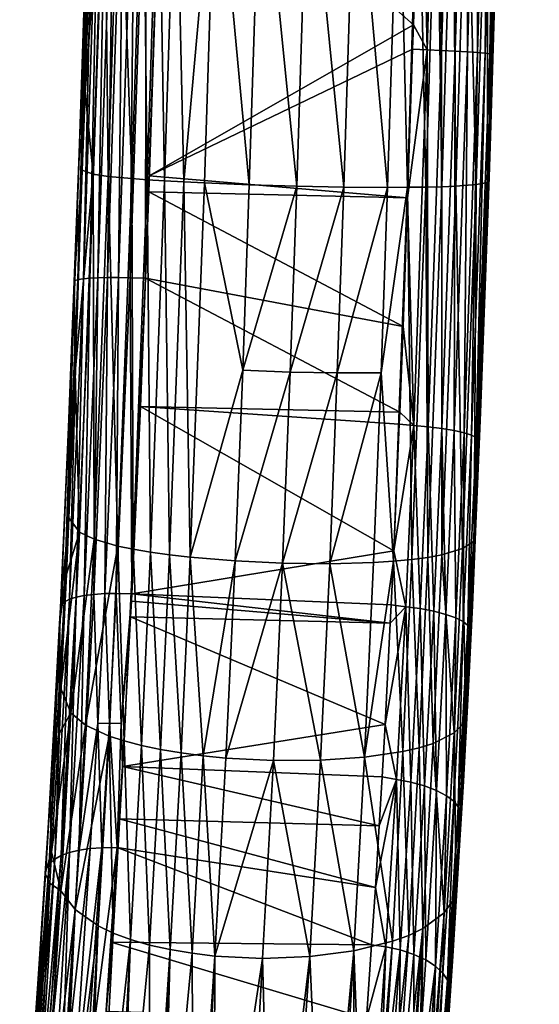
# Model space of a CAD drawing. Extents: x -0.094 to 0.094, y -0.181 to -0.002.
# Tile 21 of 256: x 0.013 to 0.023, y -0.164 to -0.144. Entities that reach past the tile are written whole.
import ezdxf

# ---------------------------------------------------------------- set-up
doc = ezdxf.new("R2010")
doc.units = 0
doc.layers.add('mesh', color=7, linetype='CONTINUOUS')

msp = doc.modelspace()

# ---------------------------------------------------------------- meshes
at = {"layer": 'mesh'}
mesh = msp.add_polyface(dxfattribs=at)
corners = [(0.015392, -0.139172, 0.090227), (0.020592, -0.137255, 0.089828), (0.020534, -0.139284, 0.089839), (0.01561, -0.130604, 0.090207), (0.020777, -0.130707, 0.089792), (0.020838, -0.128547, 0.089781), (0.013739, -0.146649, 0.088967), (0.013961, -0.139831, 0.088834), (0.013967, -0.139939, 0.089063), (0.014945, -0.102904, 0.088988), (0.014026, -0.13994, 0.089318), (0.015005, -0.102905, 0.089243), (0.014135, -0.139943, 0.089567), (0.015115, -0.102907, 0.08949), (0.014264, -0.139947, 0.089755), (0.015244, -0.10291, 0.089678), (0.014423, -0.139951, 0.089917), (0.015404, -0.102913, 0.089839), (0.014612, -0.139957, 0.090051), (0.015594, -0.102917, 0.089971), (0.014833, -0.139963, 0.090154), (0.015816, -0.102921, 0.090073), (0.015062, -0.13997, 0.090214), (0.022041, -0.137297, 0.088751), (0.022135, -0.1373, 0.08846), (0.021908, -0.144999, 0.088535), (0.022897, -0.106462, 0.088344), (0.020888, -0.137264, 0.089757), (0.020661, -0.14492, 0.08983), (0.021448, -0.13728, 0.089493), (0.021692, -0.137287, 0.089282), (0.021465, -0.14496, 0.089357), (0.021175, -0.137272, 0.089652), (0.021222, -0.144946, 0.089566), (0.022165, -0.1373, 0.088212), (0.021944, -0.145009, 0.088285), (0.022361, -0.1305, 0.088148), (0.021892, -0.137292, 0.089031), (0.021815, -0.144987, 0.088827), (0.022804, -0.106459, 0.088637), (0.021666, -0.144974, 0.089105), (0.020949, -0.144932, 0.089725), (0.014143, -0.136328, 0.087417), (0.014016, -0.140351, 0.087482), (0.014802, -0.112479, 0.087043), (0.02211, -0.140493, 0.087675), (0.022165, -0.138675, 0.087644), (0.022828, -0.112624, 0.087548), (0.014231, -0.140378, 0.085679), (0.020854, -0.1405, 0.08347), (0.021399, -0.11263, 0.083131), (0.020492, -0.140497, 0.083208), (0.019226, -0.140484, 0.082685), (0.019574, -0.112613, 0.08233), (0.018288, -0.140472, 0.082573), (0.020096, -0.140494, 0.082989), (0.019949, -0.112617, 0.082447), (0.02186, -0.140505, 0.084889), (0.022443, -0.112635, 0.084436), (0.021452, -0.140504, 0.084111), (0.021998, -0.112634, 0.083717), (0.021176, -0.140503, 0.083771), (0.014532, -0.140394, 0.084807), (0.015066, -0.112514, 0.085085), (0.016608, -0.112566, 0.08289), (0.015655, -0.140426, 0.083411), (0.01645, -0.140442, 0.082948), (0.016063, -0.112553, 0.083296), (0.015308, -0.140418, 0.083705), (0.015004, -0.14041, 0.084038), (0.015081, -0.147509, 0.083867), (0.014777, -0.147487, 0.084199), (0.014304, -0.147441, 0.084965), (0.022083, -0.140503, 0.085767), (0.015371, -0.139986, 0.090229), (0.020389, -0.14442, 0.089866), (0.016046, -0.113447, 0.090167), (0.016044, -0.102926, 0.090131), (0.02081, -0.112625, 0.082779), (0.022552, -0.112634, 0.084758), (0.017215, -0.112578, 0.082592), (0.017344, -0.140458, 0.082664), (0.015732, -0.112544, 0.083662), (0.022757, -0.112632, 0.085597), (0.017997, -0.112591, 0.082367)]
mesh.append_faces([[corners[k] for k in face] for face in [(0, 1, 2, 2), (3, 1, 0, 0), (3, 4, 1, 1), (5, 4, 3, 3), (6, 7, 8, 8), (9, 8, 7, 7), (9, 10, 8, 8), (11, 12, 10, 10), (13, 14, 12, 12), (15, 16, 14, 14), (17, 18, 16, 16), (19, 20, 18, 18), (21, 22, 20, 20), (23, 24, 25, 25), (26, 24, 23, 23), (2, 27, 28, 28), (1, 27, 2, 2), (1, 4, 27, 27), (29, 30, 31, 31), (32, 29, 33, 33), (4, 5, 27, 27), (24, 34, 35, 35), (24, 36, 34, 34), (37, 23, 38, 38), (39, 23, 37, 37), (30, 37, 40, 40), (27, 32, 41, 41), (42, 7, 43, 43), (44, 7, 42, 42), (34, 45, 35, 35), (34, 46, 45, 45), (36, 46, 34, 34), (36, 47, 46, 46), (48, 42, 43, 43), (48, 44, 42, 42), (49, 50, 51, 51), (52, 53, 54, 54), (55, 56, 52, 52), (57, 58, 59, 59), (59, 60, 61, 61), (62, 63, 48, 48), (64, 65, 66, 66), (65, 67, 68, 68), (69, 70, 68, 68), (62, 71, 69, 69), (48, 72, 62, 62), (73, 45, 46, 46), (74, 2, 75, 75), (0, 2, 74, 74), (76, 3, 74, 74), (77, 74, 22, 22), (3, 0, 74, 74), (51, 78, 55, 55), (73, 79, 57, 57), (80, 66, 81, 81), (69, 82, 62, 62), (68, 82, 69, 69), (46, 83, 73, 73), (54, 84, 81, 81)]])
mesh = msp.add_polyface(dxfattribs=at)
corners = [(0.020389, -0.14442, 0.089866), (0.020373, -0.144908, 0.089896), (0.015125, -0.14743, 0.090406), (0.013967, -0.139939, 0.089063), (0.013643, -0.149522, 0.089387), (0.013739, -0.146649, 0.088967), (0.014026, -0.13994, 0.089318), (0.013702, -0.149501, 0.089642), (0.014135, -0.139943, 0.089567), (0.013812, -0.149484, 0.08989), (0.014264, -0.139947, 0.089755), (0.013941, -0.149472, 0.090079), (0.014423, -0.139951, 0.089917), (0.014101, -0.149464, 0.09024), (0.014612, -0.139957, 0.090051), (0.01429, -0.149459, 0.090374), (0.014833, -0.139963, 0.090154), (0.014511, -0.149458, 0.090478), (0.015062, -0.13997, 0.090214), (0.01474, -0.149462, 0.090538), (0.021908, -0.144999, 0.088535), (0.021944, -0.145009, 0.088285), (0.021904, -0.146388, 0.088298), (0.022135, -0.1373, 0.08846), (0.022041, -0.137297, 0.088751), (0.021815, -0.144987, 0.088827), (0.020534, -0.139284, 0.089839), (0.020661, -0.14492, 0.08983), (0.020272, -0.147871, 0.090075), (0.021448, -0.13728, 0.089493), (0.021465, -0.14496, 0.089357), (0.021222, -0.144946, 0.089566), (0.021175, -0.137272, 0.089652), (0.020949, -0.144932, 0.089725), (0.021892, -0.137292, 0.089031), (0.021666, -0.144974, 0.089105), (0.021692, -0.137287, 0.089282), (0.020888, -0.137264, 0.089757), (0.014016, -0.140351, 0.087482), (0.013845, -0.145775, 0.08757), (0.013961, -0.139831, 0.088834), (0.021925, -0.146631, 0.087781), (0.02211, -0.140493, 0.087675), (0.014231, -0.140378, 0.085679), (0.015655, -0.140426, 0.083411), (0.01581, -0.147552, 0.083324), (0.01645, -0.140442, 0.082948), (0.015428, -0.147531, 0.083575), (0.015308, -0.140418, 0.083705), (0.015081, -0.147509, 0.083867), (0.015004, -0.14041, 0.084038), (0.014777, -0.147487, 0.084199), (0.014532, -0.140394, 0.084807), (0.014304, -0.147441, 0.084965), (0.014003, -0.147397, 0.085834), (0.021866, -0.147562, 0.085947), (0.022083, -0.140503, 0.085767), (0.02186, -0.140505, 0.084889), (0.021641, -0.147605, 0.085072), (0.021452, -0.140504, 0.084111), (0.021233, -0.147637, 0.084294), (0.021176, -0.140503, 0.083771), (0.020956, -0.147648, 0.083955), (0.020854, -0.1405, 0.08347), (0.020633, -0.147656, 0.083653), (0.020492, -0.140497, 0.083208), (0.020271, -0.14766, 0.083391), (0.020096, -0.140494, 0.082989), (0.019874, -0.147661, 0.083171), (0.019226, -0.140484, 0.082685), (0.019002, -0.147655, 0.082864), (0.018288, -0.140472, 0.082573), (0.018064, -0.147637, 0.082749), (0.017344, -0.140458, 0.082664), (0.017118, -0.147608, 0.082836), (0.016224, -0.147572, 0.083116), (0.015371, -0.139986, 0.090229), (0.015046, -0.149468, 0.090599), (0.015113, -0.147751, 0.090436)]
mesh.append_faces([[corners[k] for k in face] for face in [(0, 1, 2, 2), (3, 4, 5, 5), (6, 7, 3, 3), (8, 9, 6, 6), (10, 11, 8, 8), (12, 13, 10, 10), (14, 15, 12, 12), (16, 17, 14, 14), (18, 19, 16, 16), (20, 21, 22, 22), (23, 21, 20, 20), (24, 20, 25, 25), (26, 27, 0, 0), (27, 1, 0, 0), (27, 28, 1, 1), (29, 30, 31, 31), (32, 31, 33, 33), (34, 25, 35, 35), (36, 35, 30, 30), (37, 33, 27, 27), (38, 5, 39, 39), (38, 40, 5, 5), (21, 41, 22, 22), (21, 42, 41, 41), (43, 38, 39, 39), (44, 45, 46, 46), (44, 47, 45, 45), (48, 47, 44, 44), (48, 49, 47, 47), (50, 51, 49, 49), (52, 53, 51, 51), (43, 54, 53, 53), (39, 54, 43, 43), (55, 41, 42, 42), (56, 55, 42, 42), (57, 55, 56, 56), (57, 58, 55, 55), (59, 58, 57, 57), (59, 60, 58, 58), (61, 60, 59, 59), (61, 62, 60, 60), (63, 62, 61, 61), (63, 64, 62, 62), (65, 64, 63, 63), (65, 66, 64, 64), (67, 66, 65, 65), (67, 68, 66, 66), (69, 68, 67, 67), (69, 70, 68, 68), (71, 70, 69, 69), (71, 72, 70, 70), (73, 72, 71, 71), (73, 74, 72, 72), (46, 74, 73, 73), (46, 75, 74, 74), (45, 75, 46, 46), (76, 0, 2, 2), (76, 77, 18, 18), (2, 78, 76, 76)]])
mesh = msp.add_polyface(dxfattribs=at)
corners = [(0.015113, -0.147751, 0.090436), (0.020272, -0.147871, 0.090075), (0.020184, -0.150435, 0.090229), (0.015125, -0.14743, 0.090406), (0.020373, -0.144908, 0.089896), (0.013643, -0.149522, 0.089387), (0.013629, -0.149535, 0.089227), (0.013739, -0.146649, 0.088967), (0.013517, -0.152442, 0.08949), (0.013967, -0.139939, 0.089063), (0.013702, -0.149501, 0.089642), (0.014026, -0.13994, 0.089318), (0.013812, -0.149484, 0.08989), (0.014135, -0.139943, 0.089567), (0.013941, -0.149472, 0.090079), (0.014264, -0.139947, 0.089755), (0.014101, -0.149464, 0.09024), (0.014423, -0.139951, 0.089917), (0.01429, -0.149459, 0.090374), (0.014612, -0.139957, 0.090051), (0.014511, -0.149458, 0.090478), (0.014833, -0.139963, 0.090154), (0.01474, -0.149462, 0.090538), (0.021908, -0.144999, 0.088535), (0.021904, -0.146388, 0.088298), (0.021637, -0.152645, 0.089146), (0.021815, -0.144987, 0.088827), (0.020394, -0.15241, 0.090423), (0.020661, -0.14492, 0.08983), (0.021222, -0.144946, 0.089566), (0.021197, -0.15251, 0.089957), (0.020954, -0.15247, 0.090164), (0.021465, -0.14496, 0.089357), (0.020949, -0.144932, 0.089725), (0.020681, -0.152437, 0.090321), (0.021666, -0.144974, 0.089105), (0.021545, -0.1526, 0.089434), (0.021397, -0.152554, 0.089709), (0.013789, -0.147315, 0.087655), (0.013645, -0.151346, 0.087879), (0.013845, -0.145775, 0.08757), (0.021896, -0.147454, 0.087851), (0.021728, -0.152147, 0.088252), (0.021925, -0.146631, 0.087781), (0.014003, -0.147397, 0.085834), (0.021641, -0.147605, 0.085072), (0.021597, -0.154713, 0.086756), (0.021866, -0.147562, 0.085947), (0.021233, -0.147637, 0.084294), (0.021368, -0.154863, 0.085888), (0.020956, -0.147648, 0.083955), (0.020957, -0.154988, 0.085113), (0.020633, -0.147656, 0.083653), (0.020678, -0.155039, 0.084772), (0.020271, -0.14766, 0.083391), (0.020354, -0.155081, 0.084467), (0.015428, -0.147531, 0.083575), (0.015529, -0.154986, 0.084029), (0.01581, -0.147552, 0.083324), (0.015081, -0.147509, 0.083867), (0.015147, -0.154934, 0.084268), (0.014777, -0.147487, 0.084199), (0.014802, -0.154876, 0.084549), (0.014304, -0.147441, 0.084965), (0.014499, -0.154813, 0.084869), (0.014029, -0.154678, 0.085615), (0.013731, -0.154533, 0.086468), (0.016987, -0.151308, 0.08309), (0.017118, -0.147608, 0.082836), (0.016224, -0.147572, 0.083116), (0.018064, -0.147637, 0.082749), (0.017933, -0.151345, 0.083013), (0.019002, -0.147655, 0.082864), (0.018871, -0.151362, 0.083137), (0.019874, -0.147661, 0.083171), (0.019744, -0.151358, 0.083452), (0.015942, -0.155033, 0.083833), (0.015046, -0.149468, 0.090599), (0.015062, -0.13997, 0.090214), (0.015371, -0.139986, 0.090229)]
mesh.append_faces([[corners[k] for k in face] for face in [(0, 1, 2, 2), (3, 1, 0, 0), (3, 4, 1, 1), (5, 6, 7, 7), (5, 8, 6, 6), (9, 10, 5, 5), (11, 12, 10, 10), (13, 14, 12, 12), (15, 16, 14, 14), (17, 18, 16, 16), (19, 20, 18, 18), (21, 22, 20, 20), (23, 24, 25, 25), (26, 23, 25, 25), (27, 1, 28, 28), (27, 2, 1, 1), (29, 30, 31, 31), (29, 32, 30, 30), (33, 31, 34, 34), (33, 29, 31, 31), (35, 36, 37, 37), (35, 26, 36, 36), (32, 37, 30, 30), (32, 35, 37, 37), (28, 34, 27, 27), (28, 33, 34, 34), (38, 6, 39, 39), (38, 7, 6, 6), (40, 7, 38, 38), (24, 41, 42, 42), (43, 41, 24, 24), (44, 38, 39, 39), (45, 46, 47, 47), (48, 49, 45, 45), (50, 51, 48, 48), (52, 53, 50, 50), (54, 55, 52, 52), (56, 57, 58, 58), (59, 60, 56, 56), (61, 62, 59, 59), (63, 64, 61, 61), (44, 65, 63, 63), (39, 66, 44, 44), (67, 68, 69, 69), (67, 70, 68, 68), (71, 70, 67, 67), (71, 72, 70, 70), (73, 72, 71, 71), (73, 74, 72, 72), (75, 74, 73, 73), (54, 74, 75, 75), (40, 38, 44, 44), (47, 41, 43, 43), (46, 41, 47, 47), (46, 42, 41, 41), (58, 76, 69, 69), (0, 2, 77, 77), (78, 77, 22, 22), (79, 0, 77, 77)]])
mesh = msp.add_polyface(dxfattribs=at)
corners = [(0.019826, -0.158368, 0.091888), (0.014753, -0.156226, 0.091683), (0.019927, -0.156347, 0.091322), (0.021473, -0.156396, 0.089881), (0.021637, -0.152645, 0.089146), (0.021593, -0.154688, 0.089201), (0.021503, -0.156425, 0.089738), (0.021668, -0.152675, 0.088982), (0.021904, -0.146388, 0.088298), (0.021545, -0.1526, 0.089434), (0.021382, -0.15632, 0.090162), (0.021815, -0.144987, 0.088827), (0.020114, -0.15214, 0.090492), (0.020184, -0.150435, 0.090229), (0.020394, -0.15241, 0.090423), (0.020104, -0.152383, 0.090529), (0.02, -0.154905, 0.090918), (0.020235, -0.156022, 0.091125), (0.019946, -0.155983, 0.09122), (0.020954, -0.15247, 0.090164), (0.021036, -0.156175, 0.090673), (0.020793, -0.156112, 0.090875), (0.021197, -0.15251, 0.089957), (0.020681, -0.152437, 0.090321), (0.020521, -0.156061, 0.091027), (0.021397, -0.152554, 0.089709), (0.021235, -0.156245, 0.090431), (0.021564, -0.155998, 0.088944), (0.021634, -0.154364, 0.08865), (0.021728, -0.152147, 0.088252), (0.021476, -0.15774, 0.089468), (0.02143, -0.158295, 0.08761), (0.01872, -0.155164, 0.08365), (0.019593, -0.15514, 0.083973), (0.019744, -0.151358, 0.083452), (0.021641, -0.147605, 0.085072), (0.021368, -0.154863, 0.085888), (0.021597, -0.154713, 0.086756), (0.021233, -0.147637, 0.084294), (0.020957, -0.154988, 0.085113), (0.020956, -0.147648, 0.083955), (0.020678, -0.155039, 0.084772), (0.020633, -0.147656, 0.083653), (0.020354, -0.155081, 0.084467), (0.020271, -0.14766, 0.083391), (0.019991, -0.155115, 0.0842), (0.021198, -0.158539, 0.086761), (0.020783, -0.158748, 0.085999), (0.020502, -0.158836, 0.085663), (0.020177, -0.158912, 0.085361), (0.018871, -0.151362, 0.083137), (0.017781, -0.155153, 0.083514), (0.017933, -0.151345, 0.083013), (0.016835, -0.155108, 0.083577), (0.018539, -0.159085, 0.084541), (0.019414, -0.159025, 0.084869), (0.014777, -0.155767, 0.091553), (0.014947, -0.152033, 0.090842), (0.015046, -0.149468, 0.090599)]
mesh.append_faces([[corners[k] for k in face] for face in [(0, 1, 2, 2), (3, 4, 5, 5), (5, 6, 3, 3), (4, 7, 5, 5), (4, 8, 7, 7), (9, 3, 10, 10), (9, 4, 3, 3), (11, 4, 9, 9), (12, 13, 14, 14), (14, 15, 12, 12), (14, 16, 15, 15), (17, 16, 14, 14), (17, 18, 16, 16), (17, 2, 18, 18), (17, 0, 2, 2), (19, 20, 21, 21), (19, 22, 20, 20), (23, 21, 24, 24), (23, 19, 21, 21), (25, 10, 26, 26), (25, 9, 10, 10), (22, 26, 20, 20), (22, 25, 26, 26), (14, 24, 17, 17), (14, 23, 24, 24), (5, 27, 6, 6), (5, 28, 27, 27), (7, 28, 5, 5), (7, 29, 28, 28), (8, 29, 7, 7), (27, 30, 6, 6), (31, 30, 27, 27), (32, 33, 34, 34), (35, 36, 37, 37), (38, 39, 36, 36), (40, 41, 39, 39), (42, 43, 41, 41), (44, 45, 43, 43), (37, 27, 28, 28), (37, 31, 27, 27), (36, 31, 37, 37), (39, 46, 36, 36), (41, 47, 39, 39), (43, 48, 41, 41), (45, 49, 43, 43), (50, 32, 34, 34), (50, 51, 32, 32), (52, 51, 50, 50), (52, 53, 51, 51), (54, 32, 51, 51), (55, 33, 32, 32), (45, 33, 55, 55), (45, 34, 33, 33), (44, 34, 45, 45), (28, 29, 37, 37), (56, 18, 2, 2), (56, 16, 18, 18), (57, 15, 16, 16), (57, 12, 15, 15), (58, 13, 12, 12)]])
mesh = msp.add_polyface(dxfattribs=at)
corners = [(0.019927, -0.156347, 0.091322), (0.014753, -0.156226, 0.091683), (0.014771, -0.155909, 0.09158), (0.013364, -0.155989, 0.090398), (0.013352, -0.156042, 0.090192), (0.013517, -0.152442, 0.08949), (0.013338, -0.156359, 0.090254), (0.013147, -0.159829, 0.091388), (0.013643, -0.149522, 0.089387), (0.013425, -0.155929, 0.090647), (0.013702, -0.149501, 0.089642), (0.013536, -0.155873, 0.09089), (0.013812, -0.149484, 0.08989), (0.013666, -0.155833, 0.091074), (0.013941, -0.149472, 0.090079), (0.013826, -0.155801, 0.091233), (0.014101, -0.149464, 0.09024), (0.014016, -0.155777, 0.091365), (0.01429, -0.149459, 0.090374), (0.014238, -0.155762, 0.091468), (0.014511, -0.149458, 0.090478), (0.014467, -0.155758, 0.091528), (0.01474, -0.149462, 0.090538), (0.013533, -0.160925, 0.093053), (0.013724, -0.160878, 0.093179), (0.0141, -0.158351, 0.092243), (0.014329, -0.158342, 0.092303), (0.013477, -0.155375, 0.08842), (0.013364, -0.15765, 0.088981), (0.013524, -0.154248, 0.088268), (0.013645, -0.151346, 0.087879), (0.013629, -0.149535, 0.089227), (0.013731, -0.154533, 0.086468), (0.014029, -0.154678, 0.085615), (0.013856, -0.158382, 0.086394), (0.014499, -0.154813, 0.084869), (0.013563, -0.158141, 0.087223), (0.016198, -0.158994, 0.08454), (0.016835, -0.155108, 0.083577), (0.015942, -0.155033, 0.083833), (0.016653, -0.159039, 0.084444), (0.017781, -0.155153, 0.083514), (0.015147, -0.154934, 0.084268), (0.015349, -0.158868, 0.084867), (0.015529, -0.154986, 0.084029), (0.014802, -0.154876, 0.084549), (0.014969, -0.158788, 0.085095), (0.014624, -0.158699, 0.085364), (0.014323, -0.158601, 0.085672), (0.015428, -0.147531, 0.083575), (0.015081, -0.147509, 0.083867), (0.014777, -0.147487, 0.084199), (0.014304, -0.147441, 0.084965), (0.014003, -0.147397, 0.085834), (0.016987, -0.151308, 0.08309), (0.017933, -0.151345, 0.083013), (0.016224, -0.147572, 0.083116), (0.01581, -0.147552, 0.083324), (0.015761, -0.158936, 0.084681), (0.014947, -0.152033, 0.090842), (0.02, -0.154905, 0.090918), (0.014777, -0.155767, 0.091553), (0.015046, -0.149468, 0.090599), (0.020114, -0.15214, 0.090492), (0.014562, -0.158348, 0.092325)]
mesh.append_faces([[corners[k] for k in face] for face in [(0, 1, 2, 2), (3, 4, 5, 5), (3, 6, 4, 4), (7, 6, 3, 3), (8, 3, 5, 5), (8, 9, 3, 3), (10, 9, 8, 8), (10, 11, 9, 9), (12, 11, 10, 10), (12, 13, 11, 11), (14, 13, 12, 12), (14, 15, 13, 13), (16, 15, 14, 14), (16, 17, 15, 15), (18, 17, 16, 16), (18, 19, 17, 17), (20, 19, 18, 18), (20, 21, 19, 19), (22, 21, 20, 20), (15, 23, 13, 13), (17, 24, 15, 15), (19, 25, 17, 17), (21, 26, 19, 19), (27, 6, 28, 28), (27, 4, 6, 6), (29, 4, 27, 27), (29, 5, 4, 4), (30, 5, 29, 29), (30, 31, 5, 5), (32, 29, 27, 27), (33, 34, 35, 35), (32, 36, 33, 33), (27, 28, 32, 32), (37, 38, 39, 39), (40, 41, 38, 38), (42, 43, 44, 44), (45, 46, 42, 42), (35, 47, 45, 45), (34, 48, 35, 35), (49, 42, 44, 44), (50, 45, 42, 42), (51, 35, 45, 45), (52, 33, 35, 35), (53, 32, 33, 33), (30, 29, 32, 32), (54, 38, 55, 55), (54, 39, 38, 38), (56, 39, 54, 54), (44, 39, 57, 57), (44, 58, 39, 39), (43, 58, 44, 44), (59, 60, 61, 61), (62, 63, 59, 59), (0, 2, 61, 61), (22, 61, 21, 21), (62, 61, 22, 22), (62, 59, 61, 61), (61, 64, 21, 21), (2, 1, 61, 61)]])
mesh = msp.add_polyface(dxfattribs=at)
corners = [(0.019826, -0.158368, 0.091888), (0.014591, -0.159206, 0.092645), (0.014753, -0.156226, 0.091683), (0.019704, -0.160389, 0.092752), (0.014523, -0.160254, 0.093138), (0.019763, -0.159416, 0.092336), (0.013048, -0.161341, 0.092104), (0.013147, -0.159829, 0.091388), (0.013064, -0.161265, 0.092267), (0.0141, -0.158351, 0.092243), (0.013947, -0.160845, 0.093278), (0.013724, -0.160878, 0.093179), (0.014177, -0.160832, 0.093338), (0.014329, -0.158342, 0.092303), (0.014562, -0.158348, 0.092325), (0.013364, -0.155989, 0.090398), (0.013127, -0.161159, 0.092501), (0.013425, -0.155929, 0.090647), (0.01324, -0.161059, 0.092729), (0.013536, -0.155873, 0.09089), (0.013371, -0.160985, 0.092903), (0.013666, -0.155833, 0.091074), (0.013533, -0.160925, 0.093053), (0.013826, -0.155801, 0.091233), (0.014016, -0.155777, 0.091365), (0.014238, -0.155762, 0.091468), (0.014467, -0.155758, 0.091528), (0.013177, -0.160909, 0.090172), (0.01314, -0.161536, 0.090429), (0.013319, -0.158569, 0.089208), (0.013338, -0.156359, 0.090254), (0.013364, -0.15765, 0.088981), (0.01336, -0.161686, 0.088523), (0.013563, -0.158141, 0.087223), (0.016432, -0.162988, 0.085894), (0.017378, -0.163035, 0.085844), (0.017599, -0.15909, 0.084395), (0.013856, -0.158382, 0.086394), (0.014029, -0.154678, 0.085615), (0.013731, -0.154533, 0.086468), (0.014624, -0.158699, 0.085364), (0.01475, -0.162658, 0.086514), (0.014969, -0.158788, 0.085095), (0.014407, -0.162531, 0.086769), (0.014323, -0.158601, 0.085672), (0.014108, -0.162387, 0.087061), (0.013647, -0.162058, 0.087743), (0.015129, -0.162768, 0.086298), (0.015349, -0.158868, 0.084867), (0.016198, -0.158994, 0.08454), (0.015942, -0.155033, 0.083833), (0.015761, -0.158936, 0.084681), (0.016653, -0.159039, 0.084444), (0.016835, -0.155108, 0.083577), (0.015147, -0.154934, 0.084268), (0.014802, -0.154876, 0.084549), (0.014499, -0.154813, 0.084869), (0.015976, -0.162933, 0.085986), (0.017781, -0.155153, 0.083514), (0.01554, -0.16286, 0.086121), (0.01963, -0.161621, 0.09328), (0.014486, -0.160821, 0.093404), (0.014777, -0.155767, 0.091553)]
mesh.append_faces([[corners[k] for k in face] for face in [(0, 1, 2, 2), (1, 3, 4, 4), (0, 5, 1, 1), (6, 7, 8, 8), (9, 10, 11, 11), (9, 12, 10, 10), (13, 12, 9, 9), (2, 1, 14, 14), (15, 8, 7, 7), (15, 16, 8, 8), (17, 16, 15, 15), (17, 18, 16, 16), (19, 18, 17, 17), (19, 20, 18, 18), (21, 20, 19, 19), (21, 22, 20, 20), (23, 11, 22, 22), (24, 9, 11, 11), (25, 13, 9, 9), (26, 14, 13, 13), (27, 6, 28, 28), (27, 7, 6, 6), (29, 7, 27, 27), (29, 30, 7, 7), (31, 30, 29, 29), (32, 27, 28, 28), (33, 31, 29, 29), (34, 35, 36, 36), (33, 32, 37, 37), (33, 27, 32, 32), (29, 27, 33, 33), (38, 33, 37, 37), (39, 31, 33, 33), (40, 41, 42, 42), (40, 43, 41, 41), (44, 43, 40, 40), (44, 45, 43, 43), (46, 45, 44, 44), (47, 48, 42, 42), (41, 47, 42, 42), (49, 50, 51, 51), (52, 53, 49, 49), (54, 42, 48, 48), (55, 40, 42, 42), (56, 44, 40, 40), (37, 46, 44, 44), (32, 46, 37, 37), (57, 49, 51, 51), (34, 52, 49, 49), (36, 52, 34, 34), (36, 58, 52, 52), (48, 59, 51, 51), (47, 59, 48, 48), (4, 60, 61, 61), (1, 4, 61, 61), (13, 61, 12, 12), (14, 61, 13, 13), (14, 1, 61, 61), (62, 2, 14, 14)]])
mesh = msp.add_polyface(dxfattribs=at)
corners = [(0.014523, -0.160254, 0.093138), (0.019704, -0.160389, 0.092752), (0.01963, -0.161621, 0.09328), (0.014591, -0.159206, 0.092645), (0.019763, -0.159416, 0.092336), (0.021282, -0.160015, 0.09107), (0.021314, -0.160103, 0.090873), (0.021278, -0.160806, 0.09109), (0.021339, -0.159607, 0.09072), (0.021473, -0.156396, 0.089881), (0.021503, -0.156425, 0.089738), (0.021192, -0.159902, 0.091338), (0.021064, -0.163467, 0.09271), (0.021382, -0.15632, 0.090162), (0.020051, -0.159469, 0.09225), (0.019838, -0.162803, 0.093827), (0.019826, -0.158368, 0.091888), (0.020235, -0.156022, 0.091125), (0.020608, -0.159596, 0.092015), (0.020849, -0.159686, 0.091824), (0.020634, -0.163064, 0.093427), (0.020793, -0.156112, 0.090875), (0.021036, -0.156175, 0.090673), (0.020336, -0.159523, 0.092158), (0.020394, -0.162954, 0.093608), (0.020521, -0.156061, 0.091027), (0.021094, -0.163581, 0.092496), (0.021047, -0.15979, 0.091594), (0.020975, -0.163328, 0.092965), (0.021235, -0.156245, 0.090431), (0.020831, -0.163191, 0.093209), (0.020123, -0.162866, 0.093742), (0.021295, -0.160998, 0.090664), (0.021287, -0.16112, 0.090718), (0.021386, -0.159498, 0.089996), (0.021476, -0.15774, 0.089468), (0.021174, -0.162992, 0.091552), (0.021238, -0.161778, 0.08889), (0.021198, -0.158539, 0.086761), (0.02143, -0.158295, 0.08761), (0.021, -0.162129, 0.088081), (0.020783, -0.158748, 0.085999), (0.020578, -0.16244, 0.087356), (0.020502, -0.158836, 0.085663), (0.020296, -0.162575, 0.087037), (0.020177, -0.158912, 0.085361), (0.019968, -0.162694, 0.086751), (0.019414, -0.159025, 0.084869), (0.018539, -0.159085, 0.084541), (0.019199, -0.162883, 0.086286), (0.017599, -0.15909, 0.084395), (0.018321, -0.162999, 0.085979), (0.021368, -0.154863, 0.085888), (0.020957, -0.154988, 0.085113), (0.020678, -0.155039, 0.084772), (0.020354, -0.155081, 0.084467), (0.019991, -0.155115, 0.0842), (0.017781, -0.155153, 0.083514), (0.01872, -0.155164, 0.08365)]
mesh.append_faces([[corners[k] for k in face] for face in [(0, 1, 2, 2), (3, 4, 1, 1), (5, 6, 7, 7), (5, 8, 6, 6), (9, 8, 5, 5), (9, 10, 8, 8), (11, 5, 12, 12), (13, 5, 11, 11), (13, 9, 5, 5), (2, 14, 15, 15), (2, 1, 14, 14), (14, 16, 17, 17), (14, 4, 16, 16), (1, 4, 14, 14), (18, 19, 20, 20), (21, 19, 18, 18), (21, 22, 19, 19), (23, 18, 24, 24), (25, 18, 23, 23), (25, 21, 18, 18), (26, 5, 7, 7), (27, 11, 28, 28), (29, 11, 27, 27), (29, 13, 11, 11), (19, 27, 30, 30), (22, 27, 19, 19), (22, 29, 27, 27), (14, 23, 31, 31), (17, 23, 14, 14), (17, 25, 23, 23), (8, 32, 33, 33), (8, 34, 32, 32), (10, 34, 8, 8), (10, 35, 34, 34), (33, 6, 8, 8), (33, 7, 6, 6), (36, 7, 33, 33), (33, 32, 37, 37), (38, 37, 39, 39), (38, 40, 37, 37), (41, 40, 38, 38), (41, 42, 40, 40), (43, 42, 41, 41), (43, 44, 42, 42), (45, 44, 43, 43), (45, 46, 44, 44), (47, 46, 45, 45), (48, 49, 47, 47), (50, 51, 48, 48), (37, 35, 39, 39), (37, 34, 35, 35), (32, 34, 37, 37), (52, 38, 39, 39), (53, 41, 38, 38), (54, 43, 41, 41), (55, 45, 43, 43), (56, 47, 45, 45), (48, 57, 50, 50), (47, 58, 48, 48)]])
mesh = msp.add_polyface(dxfattribs=at)
corners = [(0.014267, -0.164095, 0.095012), (0.019453, -0.164231, 0.094633), (0.019322, -0.16618, 0.095643), (0.014364, -0.162712, 0.094293), (0.019553, -0.162761, 0.093871), (0.020123, -0.162866, 0.093742), (0.019886, -0.166287, 0.095512), (0.019721, -0.166241, 0.095579), (0.020975, -0.163328, 0.092965), (0.021064, -0.163467, 0.09271), (0.020803, -0.166826, 0.094593), (0.021192, -0.159902, 0.091338), (0.019604, -0.166223, 0.095598), (0.019838, -0.162803, 0.093827), (0.01963, -0.161621, 0.09328), (0.020608, -0.159596, 0.092015), (0.020634, -0.163064, 0.093427), (0.020394, -0.162954, 0.093608), (0.020336, -0.159523, 0.092158), (0.021094, -0.163581, 0.092496), (0.021282, -0.160015, 0.09107), (0.021019, -0.164717, 0.093071), (0.020822, -0.166882, 0.094488), (0.020831, -0.163191, 0.093209), (0.020733, -0.166744, 0.094741), (0.021047, -0.15979, 0.091594), (0.020402, -0.16648, 0.095208), (0.020849, -0.159686, 0.091824), (0.020051, -0.159469, 0.09225), (0.021174, -0.162992, 0.091552), (0.021278, -0.160806, 0.09109), (0.021057, -0.164723, 0.092453), (0.020867, -0.167015, 0.094236), (0.017552, -0.169478, 0.089208), (0.018321, -0.162999, 0.085979), (0.017378, -0.163035, 0.085844), (0.018606, -0.169367, 0.089493), (0.019199, -0.162883, 0.086286), (0.019968, -0.162694, 0.086751), (0.019574, -0.169106, 0.090059), (0.020296, -0.162575, 0.087037), (0.019442, -0.169164, 0.08994), (0.020578, -0.16244, 0.087356), (0.020513, -0.168565, 0.09116), (0.021, -0.162129, 0.088081), (0.021287, -0.16112, 0.090718), (0.021238, -0.161778, 0.08889), (0.019414, -0.159025, 0.084869), (0.018539, -0.159085, 0.084541), (0.017599, -0.15909, 0.084395), (0.016432, -0.162988, 0.085894), (0.016411, -0.169463, 0.089156), (0.01475, -0.162658, 0.086514), (0.014522, -0.169111, 0.089688), (0.015129, -0.162768, 0.086298), (0.015976, -0.162933, 0.085986), (0.016005, -0.16941, 0.089226), (0.01554, -0.16286, 0.086121), (0.015371, -0.169329, 0.089336), (0.015761, -0.158936, 0.084681), (0.016198, -0.158994, 0.08454), (0.015115, -0.169263, 0.089442), (0.014138, -0.165928, 0.095964), (0.014486, -0.160821, 0.093404), (0.020593, -0.166608, 0.094985), (0.020088, -0.166343, 0.095431), (0.019855, -0.168985, 0.090309), (0.020081, -0.168888, 0.090512), (0.020596, -0.168442, 0.091402), (0.020888, -0.167227, 0.093756), (0.020813, -0.168093, 0.092087), (0.020818, -0.168036, 0.092196), (0.014407, -0.162531, 0.086769), (0.014067, -0.168918, 0.090019)]
mesh.append_faces([[corners[k] for k in face] for face in [(0, 1, 2, 2), (3, 1, 0, 0), (3, 4, 1, 1), (5, 6, 7, 7), (8, 9, 10, 10), (11, 9, 8, 8), (1, 12, 2, 2), (1, 13, 12, 12), (4, 13, 1, 1), (4, 14, 13, 13), (15, 16, 17, 17), (18, 17, 5, 5), (19, 9, 20, 20), (21, 9, 19, 19), (21, 22, 9, 9), (23, 8, 24, 24), (25, 8, 23, 23), (16, 26, 17, 17), (16, 23, 26, 26), (27, 23, 16, 16), (13, 7, 12, 12), (13, 5, 7, 7), (28, 5, 13, 13), (29, 19, 30, 30), (31, 19, 29, 29), (31, 21, 19, 19), (31, 32, 21, 21), (33, 34, 35, 35), (34, 36, 37, 37), (38, 39, 40, 40), (37, 41, 38, 38), (42, 43, 44, 44), (45, 46, 29, 29), (47, 37, 38, 38), (48, 34, 37, 37), (49, 35, 34, 34), (50, 51, 35, 35), (52, 53, 54, 54), (55, 56, 50, 50), (57, 58, 55, 55), (55, 59, 57, 57), (50, 60, 55, 55), (54, 61, 57, 57), (0, 2, 62, 62), (63, 4, 3, 3), (63, 14, 4, 4), (62, 63, 3, 3), (26, 23, 64, 64), (5, 65, 6, 6), (5, 17, 65, 65), (23, 24, 64, 64), (17, 26, 65, 65), (40, 66, 42, 42), (66, 67, 42, 42), (44, 68, 46, 46), (43, 68, 44, 44), (31, 29, 69, 69), (46, 69, 29, 29), (70, 71, 46, 46), (72, 73, 52, 52)]])
mesh = msp.add_polyface(dxfattribs=at)
corners = [(0.012542, -0.167655, 0.095282), (0.012698, -0.166491, 0.094676), (0.01256, -0.167785, 0.095492), (0.012603, -0.167667, 0.095732), (0.01278, -0.166273, 0.09511), (0.012647, -0.167609, 0.095854), (0.012969, -0.167423, 0.096311), (0.013216, -0.166008, 0.095683), (0.013203, -0.167368, 0.096489), (0.012706, -0.167555, 0.095975), (0.012926, -0.166144, 0.09538), (0.012779, -0.167505, 0.096094), (0.013371, -0.160985, 0.092903), (0.01324, -0.161059, 0.092729), (0.013048, -0.161341, 0.092104), (0.013064, -0.161265, 0.092267), (0.012904, -0.16354, 0.093144), (0.012588, -0.168248, 0.093975), (0.012754, -0.167094, 0.093353), (0.01314, -0.161536, 0.090429), (0.012853, -0.167529, 0.092544), (0.01336, -0.161686, 0.088523), (0.012947, -0.167939, 0.091782), (0.014108, -0.162387, 0.087061), (0.013847, -0.168826, 0.090179), (0.014407, -0.162531, 0.086769), (0.013647, -0.162058, 0.087743), (0.013344, -0.16848, 0.090793), (0.012721, -0.166373, 0.094908), (0.012831, -0.166206, 0.095246), (0.012575, -0.167726, 0.09561), (0.01313, -0.168676, 0.097326), (0.013609, -0.165935, 0.095878), (0.013822, -0.165918, 0.09594), (0.013378, -0.165973, 0.095773), (0.01384, -0.168136, 0.097118), (0.014138, -0.165928, 0.095964), (0.01339, -0.168722, 0.097424), (0.01302, -0.166084, 0.095508), (0.014364, -0.162712, 0.094293), (0.014267, -0.164095, 0.095012), (0.014486, -0.160821, 0.093404), (0.014177, -0.160832, 0.093338), (0.013947, -0.160845, 0.093278), (0.013533, -0.160925, 0.093053), (0.013724, -0.160878, 0.093179), (0.013127, -0.161159, 0.092501), (0.01296, -0.167997, 0.091673), (0.013264, -0.168379, 0.090977), (0.013747, -0.168756, 0.090302), (0.014067, -0.168918, 0.090019)]
mesh.append_faces([[corners[k] for k in face] for face in [(0, 1, 2, 2), (3, 4, 5, 5), (6, 7, 8, 8), (9, 10, 11, 11), (12, 10, 13, 13), (14, 15, 16, 16), (17, 18, 1, 1), (1, 0, 17, 17), (1, 18, 19, 19), (19, 16, 1, 1), (19, 14, 16, 16), (20, 19, 18, 18), (20, 21, 19, 19), (22, 21, 20, 20), (23, 24, 25, 25), (26, 27, 23, 23), (2, 1, 28, 28), (5, 29, 9, 9), (4, 29, 5, 5), (28, 4, 3, 3), (30, 28, 3, 3), (31, 32, 33, 33), (31, 34, 32, 32), (31, 8, 34, 34), (30, 2, 28, 28), (35, 33, 36, 36), (35, 37, 33, 33), (8, 7, 34, 34), (6, 38, 7, 7), (11, 38, 6, 6), (10, 38, 11, 11), (37, 31, 33, 33), (29, 10, 9, 9), (36, 39, 40, 40), (33, 41, 36, 36), (33, 42, 41, 41), (43, 32, 34, 34), (42, 32, 43, 43), (33, 32, 42, 42), (44, 34, 7, 7), (44, 45, 34, 34), (38, 44, 7, 7), (38, 12, 44, 44), (12, 38, 10, 10), (13, 29, 46, 46), (10, 29, 13, 13), (46, 28, 15, 15), (46, 4, 28, 28), (29, 4, 46, 46), (16, 28, 1, 1), (16, 15, 28, 28), (45, 43, 34, 34), (22, 47, 21, 21), (26, 47, 48, 48), (27, 49, 23, 23), (23, 49, 24, 24), (24, 50, 25, 25), (48, 27, 26, 26), (21, 47, 26, 26)]])
mesh = msp.add_polyface(dxfattribs=at)
corners = [(0.01384, -0.168136, 0.097118), (0.018563, -0.17071, 0.098049), (0.013583, -0.168772, 0.097464), (0.019207, -0.16764, 0.096403), (0.018796, -0.169979, 0.097649), (0.021064, -0.163467, 0.09271), (0.020822, -0.166882, 0.094488), (0.020803, -0.166826, 0.094593), (0.020975, -0.163328, 0.092965), (0.020733, -0.166744, 0.094741), (0.020867, -0.167015, 0.094236), (0.021019, -0.164717, 0.093071), (0.020689, -0.16901, 0.095278), (0.019322, -0.16618, 0.095643), (0.019604, -0.166223, 0.095598), (0.01934, -0.170179, 0.097569), (0.019721, -0.166241, 0.095579), (0.019886, -0.166287, 0.095512), (0.019181, -0.170105, 0.097621), (0.019068, -0.170068, 0.097629), (0.020217, -0.170884, 0.096739), (0.020233, -0.170944, 0.096637), (0.020615, -0.169381, 0.095477), (0.020617, -0.169593, 0.095001), (0.020092, -0.169956, 0.091261), (0.020187, -0.168809, 0.090671), (0.020081, -0.168888, 0.090512), (0.020424, -0.168632, 0.091025), (0.020328, -0.169798, 0.091628), (0.020513, -0.168565, 0.09116), (0.019968, -0.162694, 0.086751), (0.019442, -0.169164, 0.08994), (0.019574, -0.169106, 0.090059), (0.019199, -0.162883, 0.086286), (0.019206, -0.169221, 0.089814), (0.020578, -0.16244, 0.087356), (0.016432, -0.162988, 0.085894), (0.016122, -0.169425, 0.089206), (0.016411, -0.169463, 0.089156), (0.016005, -0.16941, 0.089226), (0.015976, -0.162933, 0.085986), (0.015371, -0.169329, 0.089336), (0.01554, -0.16286, 0.086121), (0.015232, -0.169293, 0.089393), (0.015115, -0.169263, 0.089442), (0.014522, -0.169111, 0.089688), (0.015129, -0.162768, 0.086298), (0.014138, -0.165928, 0.095964), (0.019837, -0.170462, 0.097313), (0.020402, -0.16648, 0.095208), (0.020593, -0.166608, 0.094985), (0.019601, -0.170311, 0.097464), (0.020088, -0.166343, 0.095431), (0.020151, -0.170788, 0.096879), (0.020888, -0.167227, 0.093756), (0.021057, -0.164723, 0.092453), (0.020741, -0.169245, 0.092833), (0.020818, -0.168036, 0.092196), (0.020813, -0.168093, 0.092087), (0.020596, -0.168442, 0.091402), (0.020513, -0.169625, 0.092016), (0.017378, -0.163035, 0.085844), (0.017038, -0.169471, 0.089185), (0.017552, -0.169478, 0.089208), (0.017884, -0.169443, 0.089298), (0.018321, -0.162999, 0.085979), (0.018606, -0.169367, 0.089493), (0.018807, -0.169318, 0.089601), (0.019855, -0.168985, 0.090309), (0.020296, -0.162575, 0.087037), (0.021238, -0.161778, 0.08889), (0.01475, -0.162658, 0.086514), (0.014067, -0.168918, 0.090019), (0.01442, -0.169068, 0.089762)]
mesh.append_faces([[corners[k] for k in face] for face in [(0, 1, 2, 2), (3, 4, 0, 0), (5, 6, 7, 7), (8, 7, 9, 9), (10, 6, 11, 11), (6, 10, 12, 12), (3, 13, 14, 14), (15, 16, 17, 17), (18, 16, 15, 15), (18, 14, 16, 16), (19, 14, 18, 18), (19, 3, 14, 14), (4, 3, 19, 19), (7, 20, 9, 9), (6, 21, 7, 7), (12, 22, 6, 6), (23, 12, 10, 10), (22, 12, 23, 23), (24, 25, 26, 26), (24, 27, 25, 25), (28, 29, 27, 27), (30, 31, 32, 32), (33, 34, 31, 31), (35, 27, 29, 29), (35, 25, 27, 27), (35, 26, 25, 25), (36, 37, 38, 38), (36, 39, 37, 37), (40, 41, 39, 39), (42, 43, 41, 41), (44, 43, 42, 42), (45, 44, 46, 46), (47, 3, 0, 0), (47, 13, 3, 3), (48, 49, 50, 50), (51, 49, 48, 48), (51, 52, 49, 49), (51, 17, 52, 52), (15, 17, 51, 51), (9, 53, 50, 50), (54, 10, 55, 55), (23, 10, 54, 54), (56, 57, 58, 58), (56, 54, 57, 57), (58, 59, 60, 60), (60, 59, 29, 29), (56, 58, 60, 60), (56, 23, 54, 54), (61, 38, 62, 62), (63, 61, 62, 62), (64, 65, 63, 63), (33, 66, 67, 67), (65, 64, 66, 66), (67, 34, 33, 33), (32, 68, 69, 69), (70, 59, 58, 58), (70, 57, 54, 54), (71, 72, 73, 73), (73, 45, 71, 71)]])

doc.saveas('drawing.dxf')
